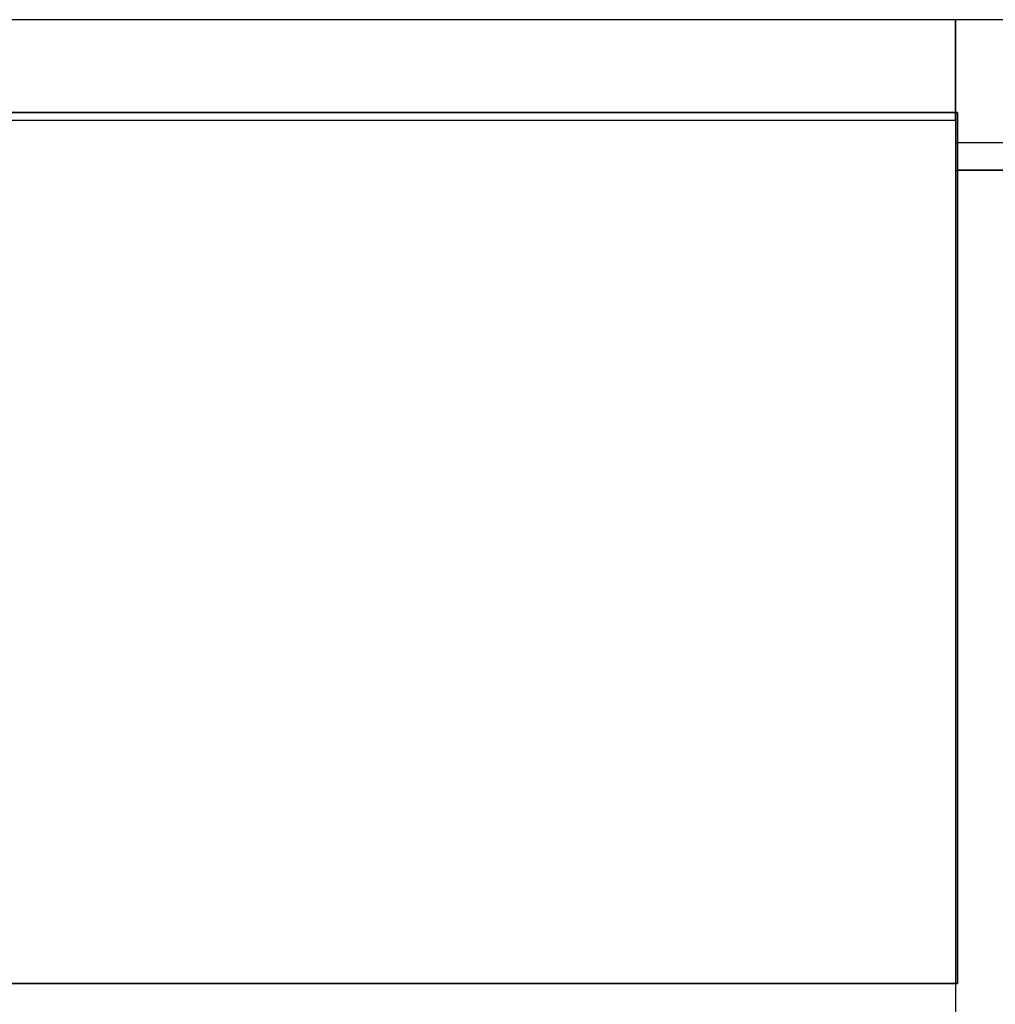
# Model space of a CAD drawing. Header units: metres. Extents: x 391.1 to 430.4, y 12.7 to 28.4.
# Tile 66 of 165: x 402.3 to 403.3, y 27.2 to 28.2. Entities that reach past the tile are written whole.
import ezdxf

# ---------------------------------------------------------------- set-up
doc = ezdxf.new("R2010")
doc.units = ezdxf.units.M
doc.layers.add('01_SUELOS', color=7, linetype='Continuous', lineweight=25, true_color=0x007f00)
doc.layers.add('A-WALL-____-MCUT', color=7, linetype='Continuous', lineweight=25)
doc.layers.add('A-WALL-____-OTLN', color=7, linetype='Continuous', lineweight=25)

# ---------------------------------------------------------------- blocks, each defined once
blk = doc.blocks.new('Family - LONDR55-XX_ZZ-ARQ-CAA-M3D-Londres55-155523-02_TEL_P0')
at = {"layer": '01_SUELOS', "color": 9, "true_color": 0xaad4aa}
for p, q in [((0, 0.86746), (0, 0)), ((0, 0), (0, 0.86746)), ((1.80213, 0.86746), (0, 0.86746)), ((0, 0.86746), (1.80213, 0.86746)), ((1.80213, 0), (1.80213, 0.86746)), ((1.80213, 0.86746), (1.80213, 0)), ((0, 0), (1.80213, 0)), ((1.80213, 0), (0, 0))]:
    blk.add_line(p, q, dxfattribs=at)
blk = doc.blocks.new('Family - Envans PB-155636-02_TEL_P0')
at = {"layer": 'A-WALL-____-MCUT', "color": 253, "true_color": 0xaaaaaa}
for p, q in [((5.95746, 0.1), (3.59, 0.1)), ((5.95746, 0), (5.95746, 0.1))]:
    blk.add_line(p, q, dxfattribs=at)
at = {"layer": 'A-WALL-____-OTLN', "color": 253, "true_color": 0xaaaaaa}
for p, q in [((5.95746, 0.1), (0, 0.1)), ((5.95746, 0), (5.95746, 0.1))]:
    blk.add_line(p, q, dxfattribs=at)
blk = doc.blocks.new('Family - Envans PB-155714-02_TEL_P0')
at = {"layer": 'A-WALL-____-MCUT', "color": 253, "true_color": 0xaaaaaa}
for p, q in [((2.61, 0.15), (0, 0.15)), ((2.61, 0), (2.61, 0.15)), ((0, 0), (2.61, 0))]:
    blk.add_line(p, q, dxfattribs=at)
at = {"layer": 'A-WALL-____-OTLN', "color": 253, "true_color": 0xaaaaaa}
for p, q in [((2.61, 0.15), (0, 0.15)), ((2.61, 0), (2.61, 0.15)), ((0, 0), (2.61, 0))]:
    blk.add_line(p, q, dxfattribs=at)
at = {"layer": 'A-WALL-____-OTLN', "color": 253, "lineweight": 18, "true_color": 0xaaaaaa}
blk.add_line((0, 0), (2.61, 0), dxfattribs=at)
blk = doc.blocks.new('Family - Envans PB-155739-02_TEL_P0')
at = {"layer": 'A-WALL-____-MCUT', "color": 253, "true_color": 0xaaaaaa}
for p, q in [((1.8, 0.1), (0, 0.1)), ((0, 0.1), (0, 0)), ((1.8, 0), (1.8, 0.1)), ((0, 0), (1.8, 0))]:
    blk.add_line(p, q, dxfattribs=at)
at = {"layer": 'A-WALL-____-OTLN', "color": 253, "true_color": 0xaaaaaa}
for p, q in [((1.8, 0.1), (0, 0.1)), ((0, 0.1), (0, 0)), ((1.8, 0), (1.8, 0.1)), ((0, 0), (1.8, 0))]:
    blk.add_line(p, q, dxfattribs=at)
at = {"layer": 'A-WALL-____-OTLN', "color": 253, "lineweight": 18, "true_color": 0xaaaaaa}
blk.add_line((0, 0), (1.8, 0), dxfattribs=at)
blk = doc.blocks.new('Family - LONDR55-XX_ZZ-ARQ-CAA-M3D-Londres55-155971-02_TEL_P0')
at = {"layer": '01_SUELOS', "color": 9, "true_color": 0xaad4aa}
for p, q in [((8.5373, 14.87017), (5.92943, 14.87017)), ((8.5373, 14.87017), (5.92943, 14.87017)), ((5.92943, 14.87017), (5.92943, 14.06017)), ((5.92943, 14.87017), (5.92943, 14.06017)), ((5.92943, 14.87017), (5.92943, 14.06017)), ((5.92943, 14.87017), (8.5373, 14.87017)), ((5.92943, 14.87017), (8.5373, 14.87017)), ((5.92943, 14.87017), (5.92943, 14.06017)), ((5.92943, 14.06017), (4.1273, 14.06017)), ((5.92943, 14.06017), (4.1273, 14.06017)), ((5.92943, 14.06017), (4.1273, 14.06017)), ((5.92943, 14.06017), (4.1273, 14.06017))]:
    blk.add_line(p, q, dxfattribs=at)
blk = doc.blocks.new('LONDR55-XX_ZZ-ARQ-CAA-M3D-Londres55_ifc-1-02_TEL_P0')
at = {"layer": '01_SUELOS', "color": 253, "lineweight": 18, "true_color": 0xaaaaaa}
for name, p in [('Family - LONDR55-XX_ZZ-ARQ-CAA-M3D-Londres55-155971-02_TEL_P0', (397.32915, 13.20061)), ('Family - LONDR55-XX_ZZ-ARQ-CAA-M3D-Londres55-155523-02_TEL_P0', (401.45645, 27.26078))]:
    blk.add_blockref(name, p, dxfattribs=at)
at = {"layer": 'A-WALL-____-OTLN', "color": 253, "lineweight": 18, "true_color": 0xaaaaaa}
for name, p, rotation in [('Family - Envans PB-155739-02_TEL_P0', (403.25645, 28.22078), 180), ('Family - Envans PB-155714-02_TEL_P0', (405.86645, 28.22078), 180), ('Family - Envans PB-155636-02_TEL_P0', (403.35645, 22.14078), 90)]:
    blk.add_blockref(name, p, dxfattribs=dict(at, rotation=rotation))

msp = doc.modelspace()

# ---------------------------------------------------------------- block references
at = {"lineweight": 5}
msp.add_blockref('LONDR55-XX_ZZ-ARQ-CAA-M3D-Londres55_ifc-1-02_TEL_P0', (0, 0), dxfattribs=at)

doc.saveas('drawing.dxf')
